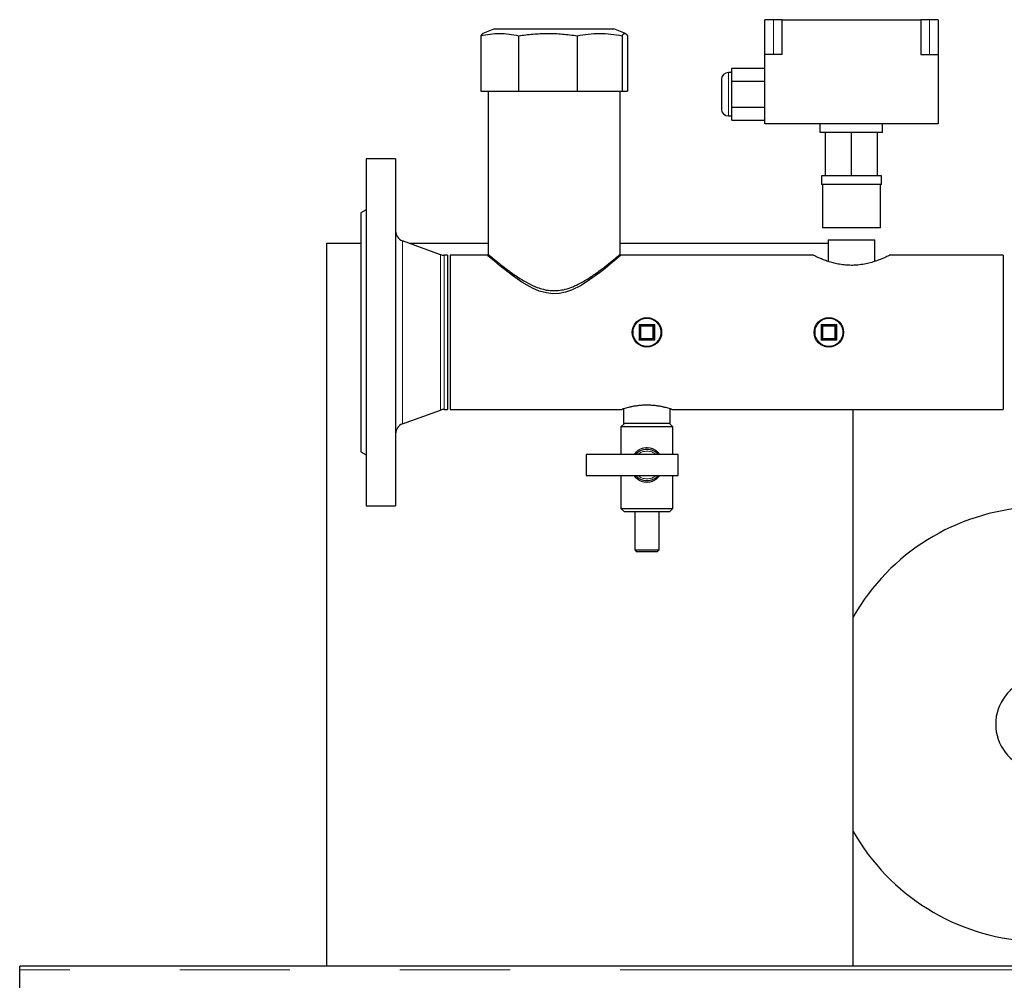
# Model space of a CAD drawing. Header units: millimetres. Extents: x 19 to 263, y 62 to 156.
# Tile 49 of 77: x 146 to 157, y 73 to 84. Entities that reach past the tile are written whole.
import ezdxf

# ---------------------------------------------------------------- set-up
doc = ezdxf.new("R2010")
doc.units = ezdxf.units.MM
doc.linetypes.add('PHANTOM', pattern=[12.7, 6.35, -1.27, 1.27, -1.27, 1.27, -1.27])

msp = doc.modelspace()

# ---------------------------------------------------------------- linework, layer by layer
at = {"color": 7, "linetype": 'Continuous', "lineweight": 25}
for p, q in [((154.306, 83.767), (154.206, 83.767)), ((154.206, 83.367), (154.206, 83.767)), ((154.406, 83.767), (154.306, 83.767)), ((154.406, 83.767), (156.006, 83.767)), ((154.406, 83.367), (154.406, 83.767)), ((156.006, 83.767), (156.006, 83.367)), ((156.106, 83.767), (156.006, 83.767)), ((156.206, 83.767), (156.106, 83.767)), ((156.206, 83.767), (156.206, 83.367)), ((151.088, 83.662), (150.952, 83.607)), ((151.088, 83.662), (152.385, 83.662)), ((152.385, 83.662), (152.463, 83.662)), ((152.599, 83.607), (152.463, 83.662)), ((150.929, 83.582), (150.929, 82.942)), ((151.365, 83.582), (151.365, 82.942)), ((152.041, 83.582), (152.041, 82.942)), ((152.562, 83.582), (152.562, 82.942)), ((152.622, 83.582), (152.622, 82.942)), ((154.406, 83.367), (154.206, 83.367)), ((154.206, 82.567), (154.206, 83.367)), ((156.006, 83.367), (156.206, 83.367)), ((156.206, 83.367), (156.206, 82.567)), ((153.826, 83.208), (154.206, 83.208)), ((153.826, 83.058), (153.826, 83.208)), ((153.706, 83.077), (153.706, 82.737)), ((153.826, 83.157), (153.786, 83.157)), ((153.826, 83.058), (154.206, 83.058)), ((153.826, 82.757), (153.826, 83.058)), ((150.929, 82.942), (151.365, 82.942)), ((151.015, 82.942), (151.015, 81.061)), ((151.365, 82.942), (152.041, 82.942)), ((152.041, 82.942), (152.562, 82.942)), ((152.537, 81.06), (152.537, 82.942)), ((152.562, 82.942), (152.622, 82.942)), ((153.826, 82.757), (154.206, 82.757)), ((153.826, 82.607), (153.826, 82.757)), ((153.786, 82.657), (153.826, 82.657)), ((153.826, 82.607), (154.206, 82.607)), ((156.206, 82.567), (154.206, 82.567)), ((154.846, 82.467), (154.846, 82.567)), ((155.566, 82.467), (155.566, 82.567)), ((155.566, 82.467), (154.846, 82.467)), ((154.906, 81.967), (154.906, 82.467)), ((155.206, 81.967), (155.206, 82.467)), ((155.506, 81.967), (155.506, 82.467)), ((149.946, 82.161), (149.606, 82.161)), ((149.606, 82.161), (149.606, 78.161)), ((149.946, 82.161), (149.946, 78.161)), ((154.859, 81.967), (154.859, 81.867)), ((154.906, 81.967), (154.859, 81.967)), ((155.206, 81.967), (154.906, 81.967)), ((155.506, 81.967), (155.206, 81.967)), ((155.552, 81.967), (155.506, 81.967)), ((155.552, 81.867), (155.552, 81.967)), ((155.206, 81.867), (154.859, 81.867)), ((154.872, 81.867), (154.872, 81.367)), ((155.552, 81.867), (155.206, 81.867)), ((155.54, 81.367), (155.54, 81.867)), ((149.606, 81.576), (149.546, 81.541)), ((149.546, 81.541), (149.546, 78.781)), ((155.206, 81.367), (154.872, 81.367)), ((155.54, 81.367), (155.206, 81.367)), ((149.148, 81.189), (149.148, 72.851)), ((149.148, 81.189), (149.546, 81.189)), ((150.464, 81.057), (150.024, 81.217)), ((150.102, 81.189), (151.015, 81.189)), ((152.537, 81.189), (154.936, 81.189)), ((154.936, 81.23), (154.936, 80.98)), ((154.936, 81.23), (155.476, 81.23)), ((155.476, 80.98), (155.476, 81.23)), ((150.546, 81.05), (150.505, 81.05)), ((150.546, 81.05), (150.546, 79.272)), ((151.006, 81.05), (150.576, 81.05)), ((150.576, 81.05), (150.576, 79.272)), ((154.767, 81.05), (152.545, 81.05)), ((156.956, 81.05), (155.645, 81.05)), ((156.956, 81.05), (156.956, 79.272)), ((152.766, 80.241), (152.926, 80.241)), ((152.766, 80.081), (152.766, 80.241)), ((152.936, 80.251), (152.926, 80.241)), ((152.926, 80.241), (152.926, 80.081)), ((154.866, 80.081), (154.866, 80.241)), ((154.866, 80.241), (155.026, 80.241)), ((155.036, 80.251), (155.026, 80.241)), ((155.026, 80.241), (155.026, 80.081)), ((152.926, 80.081), (152.766, 80.081)), ((155.026, 80.081), (154.866, 80.081)), ((150.024, 79.105), (150.464, 79.265)), ((150.505, 79.272), (150.546, 79.272)), ((150.576, 79.272), (152.556, 79.272)), ((152.576, 79.279), (152.576, 79.111)), ((153.116, 79.111), (153.116, 79.279)), ((153.134, 79.272), (156.956, 79.272)), ((155.228, 72.851), (155.228, 79.272)), ((152.586, 79.111), (152.546, 79.071)), ((153.116, 79.111), (152.576, 79.111)), ((153.146, 79.071), (153.106, 79.111)), ((152.546, 79.071), (152.546, 78.751)), ((153.146, 79.071), (152.546, 79.071)), ((153.146, 78.751), (153.146, 79.071)), ((149.546, 78.781), (149.606, 78.747)), ((153.206, 78.751), (152.146, 78.751)), ((152.146, 78.751), (152.146, 78.511)), ((153.206, 78.511), (153.206, 78.751)), ((152.146, 78.511), (153.206, 78.511)), ((152.546, 78.511), (152.546, 78.131)), ((153.146, 78.131), (153.146, 78.511)), ((149.606, 78.161), (149.946, 78.161)), ((152.546, 78.131), (152.586, 78.091)), ((152.546, 78.131), (153.146, 78.131)), ((153.106, 78.091), (152.586, 78.091)), ((152.706, 78.091), (152.706, 77.651)), ((152.986, 77.651), (152.986, 78.091)), ((153.106, 78.091), (153.146, 78.131)), ((152.706, 77.651), (152.726, 77.631)), ((152.706, 77.651), (152.986, 77.651)), ((152.966, 77.631), (152.726, 77.631)), ((152.966, 77.631), (152.986, 77.651)), ((158.886, 72.851), (145.608, 72.851)), ((145.608, 72.808), (145.608, 72.851)), ((145.608, 71.719), (145.608, 72.808))]:
    msp.add_line(p, q, dxfattribs=at)
at = {"color": 8, "linetype": 'PHANTOM', "lineweight": 18}
for p, q in [((154.306, 83.367), (154.306, 83.767)), ((156.106, 83.367), (156.106, 83.767)), ((153.786, 83.157), (153.786, 82.657)), ((150.024, 81.217), (150.024, 79.105)), ((150.464, 81.057), (150.464, 79.265)), ((150.505, 81.05), (150.505, 79.272)), ((152.756, 80.251), (152.936, 80.251)), ((152.756, 80.071), (152.756, 80.251)), ((152.916, 80.231), (152.776, 80.231)), ((152.776, 80.231), (152.776, 80.091)), ((152.916, 80.091), (152.916, 80.231)), ((152.936, 80.251), (152.936, 80.071)), ((154.856, 80.251), (155.036, 80.251)), ((154.856, 80.071), (154.856, 80.251)), ((155.016, 80.231), (154.876, 80.231)), ((154.876, 80.231), (154.876, 80.091)), ((155.016, 80.091), (155.016, 80.231)), ((155.036, 80.251), (155.036, 80.071)), ((152.936, 80.071), (152.756, 80.071)), ((152.776, 80.091), (152.916, 80.091)), ((155.036, 80.071), (154.856, 80.071)), ((154.876, 80.091), (155.016, 80.091)), ((158.886, 72.808), (145.608, 72.808))]:
    msp.add_line(p, q, dxfattribs=at)
at = {"color": 7, "linetype": 'Continuous', "lineweight": 25, "flags": 128}
for points in [[(152.545, 81.05), (152.538, 81.044), (152.519, 81.027), (152.488, 81.001), (152.445, 80.965), (152.391, 80.921), (152.346, 80.884), (152.297, 80.846), (152.184, 80.765), (152.086, 80.703), (151.976, 80.649), (151.908, 80.625), (151.835, 80.61), (151.762, 80.606), (151.686, 80.615), (151.604, 80.638), (151.525, 80.672), (151.463, 80.705), (151.404, 80.74), (151.294, 80.816), (151.195, 80.892), (151.15, 80.929), (151.11, 80.962), (151.064, 81), (151.029, 81.03), (151.012, 81.045), (151.006, 81.05), (151.006, 81.05)], [(152.766, 80.241), (152.765, 80.241), (152.765, 80.242), (152.764, 80.243), (152.763, 80.244), (152.762, 80.245), (152.761, 80.246), (152.759, 80.248), (152.757, 80.25), (152.756, 80.251)], [(154.866, 80.241), (154.865, 80.241), (154.865, 80.242), (154.864, 80.243), (154.863, 80.244), (154.862, 80.245), (154.861, 80.246), (154.859, 80.248), (154.857, 80.25), (154.856, 80.251)], [(152.756, 80.071), (152.757, 80.073), (152.759, 80.075), (152.761, 80.077), (152.763, 80.078), (152.764, 80.08), (152.765, 80.08), (152.765, 80.081), (152.766, 80.081)], [(152.776, 80.091), (152.774, 80.089), (152.772, 80.087), (152.77, 80.086), (152.768, 80.084), (152.767, 80.083), (152.766, 80.082), (152.766, 80.081), (152.766, 80.081)], [(152.936, 80.071), (152.934, 80.073), (152.932, 80.075), (152.93, 80.077), (152.928, 80.078), (152.927, 80.08), (152.926, 80.08), (152.926, 80.081), (152.926, 80.081)], [(154.856, 80.071), (154.857, 80.073), (154.859, 80.075), (154.861, 80.077), (154.863, 80.078), (154.864, 80.08), (154.865, 80.08), (154.865, 80.081), (154.866, 80.081)], [(155.036, 80.071), (155.034, 80.073), (155.032, 80.075), (155.03, 80.077), (155.028, 80.078), (155.027, 80.08), (155.026, 80.08), (155.026, 80.081), (155.026, 80.081)]]:
    msp.add_lwpolyline(points, dxfattribs=at)
at = {"color": 7, "linetype": 'Continuous', "lineweight": 25}
for centre in [(152.846, 80.161), (154.946, 80.161)]:
    msp.add_circle(centre, 0.17, dxfattribs=at)
at = {"color": 8, "linetype": 'PHANTOM', "lineweight": 18}
for centre in [(152.846, 80.161), (154.946, 80.161)]:
    msp.add_circle(centre, 0.16, dxfattribs=at)
at = {"color": 7, "linetype": 'Continuous', "lineweight": 25}
for centre, radius, start, end in [((153.786, 83.077), 0.08, 90, 180), ((153.786, 82.737), 0.08, 180, 270), ((150.066, 81.33), 0.12, 180, 250), ((150.505, 81.17), 0.12, 250, 270), ((143.445, 70.91), 13.189, 44.9693, 45.0307), ((145.143, 88.018), 11.002, 314.9495, 315.0232), ((145.545, 70.91), 13.189, 44.9693, 45.0307), ((145.268, 89.993), 13.795, 314.957, 315.0157), ((143.168, 70.329), 13.795, 44.9843, 45.043), ((145.279, 89.677), 13.564, 314.9701, 315.0299), ((145.268, 70.329), 13.795, 44.9843, 45.043), ((150.505, 79.152), 0.12, 90, 110), ((150.066, 78.992), 0.12, 110, 180), ((152.846, 78.631), 0.18, 41.8103, 138.1897), ((152.846, 78.631), 0.18, 221.8103, 318.1897), ((157.406, 75.641), 2.505, 93.3413, 150.3961), ((157.406, 75.641), 0.535, 105.4715, 254.5298), ((157.406, 75.641), 2.505, 209.6039, 266.6587)]:
    msp.add_arc(centre, radius, start, end, dxfattribs=at)
at = {"color": 8, "linetype": 'PHANTOM', "lineweight": 18}
for start, end in [(48.5904, 131.4096), (228.5904, 311.4096)]:
    msp.add_arc((152.846, 78.631), 0.16, start, end, dxfattribs=at)
at = {"color": 7, "linetype": 'Continuous', "lineweight": 25}
for points, knots in [([(150.929, 83.582), (150.964, 83.589), (151.036, 83.604), (151.145, 83.611), (151.255, 83.605), (151.328, 83.589), (151.365, 83.582)], [0, 0, 0, 0, 0.247001, 0.493938, 0.746936, 1, 1, 1, 1]), ([(150.952, 83.606), (150.949, 83.605), (150.942, 83.603), (150.934, 83.59), (150.929, 83.582)], [0, 0, 0, 0, 0.356524, 1, 1, 1, 1]), ([(151.365, 83.582), (151.42, 83.589), (151.531, 83.604), (151.7, 83.611), (151.871, 83.605), (151.985, 83.589), (152.041, 83.582)], [0, 0, 0, 0, 0.247001, 0.493944, 0.746941, 1, 1, 1, 1]), ([(152.041, 83.582), (152.084, 83.589), (152.169, 83.604), (152.3, 83.611), (152.431, 83.605), (152.519, 83.589), (152.562, 83.582)], [0, 0, 0, 0, 0.247002, 0.493938, 0.746937, 1, 1, 1, 1]), ([(152.562, 83.582), (152.567, 83.589), (152.577, 83.604), (152.592, 83.611), (152.607, 83.605), (152.617, 83.589), (152.622, 83.582)], [0, 0, 0, 0, 0.247001, 0.49394, 0.746936, 1, 1, 1, 1]), ([(151.015, 81.061), (151.015, 81.061), (151.012, 81.063), (151.021, 81.056), (151.04, 81.04), (151.072, 81.013), (151.116, 80.977), (151.166, 80.937), (151.217, 80.898), (151.284, 80.848), (151.368, 80.79), (151.474, 80.727), (151.565, 80.683), (151.651, 80.656), (151.727, 80.642), (151.805, 80.641), (151.887, 80.652), (151.971, 80.678), (152.048, 80.713), (152.116, 80.749), (152.195, 80.798), (152.268, 80.848), (152.333, 80.897), (152.379, 80.933), (152.421, 80.966), (152.462, 80.999), (152.499, 81.029), (152.525, 81.051), (152.537, 81.062), (152.535, 81.06), (152.535, 81.06)], [0, 0, 0, 0, 0.000424, 0.042556, 0.080536, 0.119469, 0.160644, 0.20265, 0.233282, 0.263918, 0.326892, 0.37357, 0.421213, 0.450871, 0.481224, 0.510942, 0.541724, 0.578081, 0.615443, 0.645077, 0.67472, 0.735564, 0.766177, 0.796786, 0.828456, 0.860118, 0.901731, 0.944451, 0.986111, 1, 1, 1, 1]), ([(155.206, 80.934), (155.183, 80.934), (155.137, 80.936), (155.07, 80.945), (155.007, 80.958), (154.949, 80.975), (154.895, 80.993), (154.847, 81.013), (154.808, 81.03), (154.781, 81.043), (154.767, 81.05), (154.767, 81.05), (154.767, 81.05)], [0, 0, 0, 0, 0.096604, 0.196301, 0.292839, 0.391802, 0.496142, 0.603136, 0.7139, 0.828345, 0.931228, 1, 1, 1, 1]), ([(155.645, 81.05), (155.644, 81.05), (155.643, 81.049), (155.628, 81.041), (155.604, 81.03), (155.57, 81.015), (155.526, 80.997), (155.472, 80.978), (155.409, 80.959), (155.338, 80.944), (155.269, 80.935), (155.224, 80.934), (155.206, 80.934)], [0, 0, 0, 0, 0.091951, 0.185682, 0.281932, 0.379885, 0.480202, 0.587637, 0.697996, 0.80788, 0.921727, 1, 1, 1, 1]), ([(153.134, 79.273), (153.135, 79.273), (153.135, 79.272), (153.127, 79.275), (153.113, 79.28), (153.09, 79.286), (153.062, 79.294), (153.026, 79.302), (152.985, 79.31), (152.94, 79.316), (152.892, 79.32), (152.843, 79.321), (152.796, 79.32), (152.75, 79.316), (152.708, 79.31), (152.668, 79.303), (152.633, 79.295), (152.602, 79.287), (152.579, 79.28), (152.563, 79.275), (152.556, 79.272), (152.556, 79.272), (152.556, 79.273)], [0, 0, 0, 0, 0.028754, 0.078933, 0.130539, 0.181415, 0.233646, 0.286796, 0.341443, 0.395192, 0.450639, 0.502051, 0.555063, 0.604898, 0.656104, 0.707503, 0.760269, 0.813954, 0.869213, 0.922451, 0.977378, 1, 1, 1, 1])]:
    msp.add_open_spline(points, degree=3, knots=knots, dxfattribs=at)
at = {"color": 8, "linetype": 'PHANTOM', "lineweight": 18}
for points, knots in [([(152.698, 78.751), (152.704, 78.76), (152.716, 78.778), (152.742, 78.799), (152.777, 78.82), (152.811, 78.829), (152.851, 78.832), (152.893, 78.828), (152.944, 78.804), (152.978, 78.778), (152.99, 78.756), (152.993, 78.751)], [0, 0, 0, 0, 0.092589, 0.190325, 0.291297, 0.443772, 0.475196, 0.631078, 0.782748, 0.952655, 1, 1, 1, 1]), ([(152.993, 78.511), (152.984, 78.498), (152.968, 78.477), (152.935, 78.455), (152.899, 78.437), (152.865, 78.431), (152.826, 78.431), (152.785, 78.439), (152.736, 78.466), (152.707, 78.493), (152.696, 78.511), (152.696, 78.511)], [0, 0, 0, 0, 0.138642, 0.235974, 0.33688, 0.482589, 0.512455, 0.664087, 0.817633, 0.993096, 1, 1, 1, 1])]:
    msp.add_open_spline(points, degree=3, knots=knots, dxfattribs=at)

doc.saveas('drawing.dxf')
